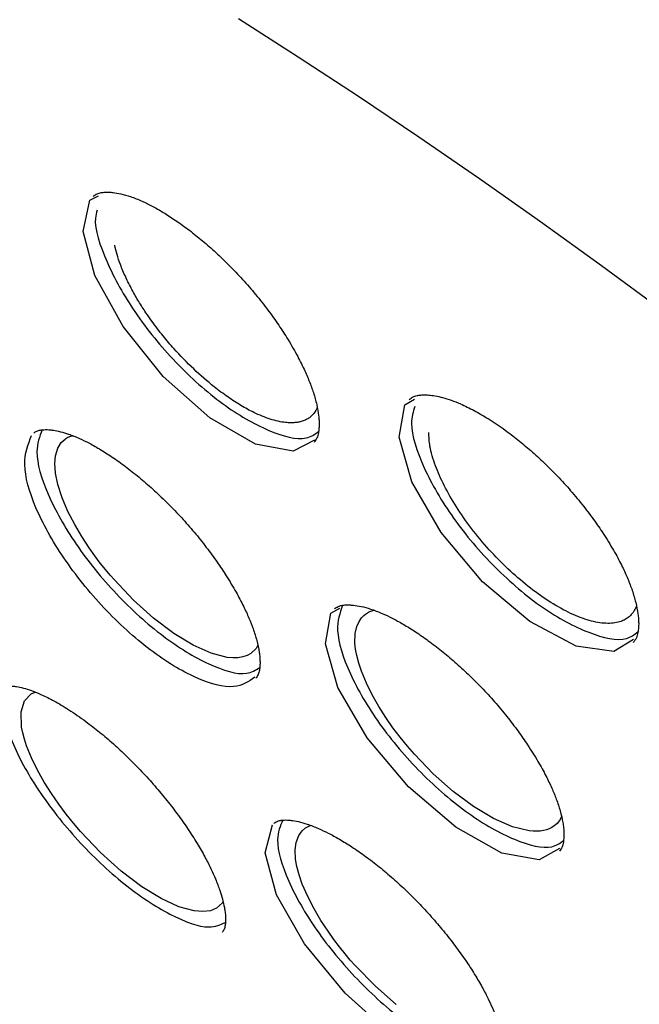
# Model space of a CAD drawing. Header units: millimetres. Extents: x 8 to 1577, y 12 to 2536.
# Tile 18 of 52: x 1322.14 to 1328.64, y 889.61 to 899.94. Entities that reach past the tile are written whole.
import ezdxf

# ---------------------------------------------------------------- set-up
doc = ezdxf.new("R2010")
doc.units = ezdxf.units.MM

msp = doc.modelspace()

# ---------------------------------------------------------------- linework, layer by layer
at = {"color": 7, "linetype": 'Continuous', "lineweight": 30}
for p, q in [((1322.874, 898.047), (1322.966, 898.095)), ((1326.18, 895.899), (1326.28, 895.96)), ((1325.404, 893.714), (1325.496, 893.764)), ((1322.257, 892.867), (1322.299, 892.885))]:
    msp.add_line(p, q, dxfattribs=at)
at = {"color": 7, "linetype": 'Continuous', "lineweight": 30, "flags": 128}
for points in [[(1324.433, 899.954), (1325.06, 899.553), (1325.691, 899.14), (1326.325, 898.714), (1326.963, 898.275), (1327.602, 897.825), (1328.244, 897.362), (1328.888, 896.888)], [(1325.23, 895.53), (1325.007, 895.412), (1324.612, 895.487), (1324.132, 895.765), (1323.644, 896.196), (1323.222, 896.721), (1322.926, 897.256), (1322.805, 897.72), (1322.874, 898.047), (1322.874, 898.047)], [(1328.579, 893.435), (1328.371, 893.309), (1327.976, 893.365), (1327.491, 893.625), (1326.995, 894.043), (1326.56, 894.558), (1326.252, 895.092), (1326.12, 895.561), (1326.18, 895.899), (1326.18, 895.899)], [(1324.636, 893.376), (1324.618, 893.341), (1324.562, 893.289), (1324.523, 893.267), (1324.478, 893.253), (1324.428, 893.245), (1324.373, 893.243), (1324.314, 893.249), (1324.146, 893.292), (1323.958, 893.376), (1323.754, 893.5), (1323.543, 893.66), (1323.333, 893.849), (1323.131, 894.062), (1323.087, 894.113), (1323.038, 894.172), (1322.984, 894.239), (1322.927, 894.315), (1322.867, 894.399), (1322.79, 894.516), (1322.715, 894.643), (1322.644, 894.779), (1322.583, 894.922), (1322.537, 895.063), (1322.512, 895.184), (1322.505, 895.283), (1322.512, 895.364), (1322.537, 895.446), (1322.573, 895.503), (1322.614, 895.54), (1322.614, 895.54)], [(1327.803, 891.241), (1327.589, 891.124), (1327.196, 891.195), (1326.713, 891.467), (1326.218, 891.89), (1325.785, 892.405), (1325.477, 892.933), (1325.345, 893.39), (1325.404, 893.714), (1325.404, 893.714)], [(1327.823, 891.575), (1327.801, 891.535), (1327.776, 891.505), (1327.757, 891.488), (1327.747, 891.48), (1327.722, 891.463), (1327.694, 891.45), (1327.664, 891.439), (1327.632, 891.431), (1327.598, 891.426), (1327.562, 891.424), (1327.524, 891.425), (1327.484, 891.429), (1327.307, 891.471), (1327.11, 891.557), (1326.901, 891.682), (1326.687, 891.841), (1326.477, 892.027), (1326.279, 892.233), (1326.206, 892.317), (1326.131, 892.41), (1326.054, 892.51), (1325.979, 892.618), (1325.905, 892.733), (1325.837, 892.854), (1325.775, 892.978), (1325.724, 893.103), (1325.695, 893.189), (1325.675, 893.267), (1325.662, 893.336), (1325.656, 893.397), (1325.658, 893.498), (1325.674, 893.573), (1325.698, 893.627), (1325.724, 893.664), (1325.748, 893.689), (1325.767, 893.704), (1325.767, 893.704)], [(1324.271, 890.684), (1324.267, 890.674), (1324.204, 890.616), (1324.139, 890.59), (1324.06, 890.58), (1323.968, 890.588), (1323.806, 890.632), (1323.621, 890.717), (1323.418, 890.842), (1323.204, 891.005), (1322.987, 891.2), (1322.777, 891.422), (1322.703, 891.509), (1322.626, 891.604), (1322.548, 891.708), (1322.47, 891.821), (1322.395, 891.94), (1322.324, 892.065), (1322.262, 892.193), (1322.21, 892.321), (1322.187, 892.391), (1322.17, 892.457), (1322.158, 892.518), (1322.152, 892.676), (1322.187, 892.792), (1322.257, 892.867), (1322.257, 892.867)], [(1327.167, 888.98), (1326.93, 888.886), (1326.743, 888.912), (1326.526, 888.99), (1326.042, 889.285), (1325.552, 889.724), (1325.126, 890.242), (1324.833, 890.758), (1324.714, 891.196), (1324.79, 891.49), (1324.79, 891.49)], [(1326.087, 889.605), (1325.87, 889.796), (1325.659, 890.013), (1325.607, 890.072), (1325.552, 890.138), (1325.494, 890.21), (1325.434, 890.289), (1325.373, 890.374), (1325.298, 890.488), (1325.226, 890.61), (1325.16, 890.738), (1325.103, 890.869), (1325.069, 890.968), (1325.046, 891.055), (1325.033, 891.132), (1325.029, 891.229), (1325.038, 891.306), (1325.066, 891.38), (1325.101, 891.429), (1325.138, 891.46), (1325.138, 891.46)]]:
    msp.add_lwpolyline(points, dxfattribs=at)
at = {"color": 7, "linetype": 'Continuous', "lineweight": 30}
for points, knots in [([(1306.867, 906.096), (1306.817, 906.047), (1306.72, 905.953), (1306.598, 905.825), (1306.502, 905.718), (1306.422, 905.624), (1306.353, 905.541), (1306.294, 905.466), (1306.237, 905.392), (1306.183, 905.319), (1306.128, 905.243), (1306.071, 905.159), (1306.011, 905.07), (1305.955, 904.982), (1305.907, 904.903), (1305.866, 904.833), (1305.829, 904.768), (1305.787, 904.693), (1305.738, 904.599), (1305.68, 904.485), (1305.621, 904.362), (1305.564, 904.234), (1305.512, 904.109), (1305.455, 903.965), (1305.397, 903.804), (1305.34, 903.629), (1305.292, 903.467), (1305.25, 903.314), (1305.214, 903.166), (1305.181, 903.018), (1305.15, 902.865), (1305.123, 902.714), (1305.098, 902.56), (1305.076, 902.398), (1305.055, 902.218), (1305.037, 902.019), (1305.023, 901.82), (1305.014, 901.632), (1305.009, 901.47), (1305.007, 901.325), (1305.007, 901.199), (1305.008, 901.088), (1305.011, 900.964), (1305.016, 900.814), (1305.024, 900.63), (1305.039, 900.398), (1305.063, 900.114), (1305.102, 899.769), (1305.154, 899.386), (1305.21, 899.046), (1305.262, 898.764), (1305.303, 898.557), (1305.345, 898.357), (1305.386, 898.175), (1305.423, 898.015), (1305.456, 897.878), (1305.484, 897.764), (1305.507, 897.673), (1305.525, 897.603), (1305.541, 897.541), (1305.56, 897.47), (1305.584, 897.379), (1305.615, 897.265), (1305.655, 897.122), (1305.705, 896.949), (1305.762, 896.756), (1305.824, 896.556), (1305.886, 896.358), (1305.974, 896.087), (1306.09, 895.747), (1306.235, 895.342), (1306.381, 894.95), (1306.537, 894.552), (1306.708, 894.131), (1306.9, 893.676), (1307.116, 893.188), (1307.357, 892.662), (1307.608, 892.136), (1307.863, 891.62), (1308.11, 891.135), (1308.357, 890.665), (1308.597, 890.22), (1308.828, 889.801), (1309.048, 889.411), (1309.236, 889.083), (1309.394, 888.812), (1309.519, 888.599), (1309.624, 888.423), (1309.699, 888.297), (1309.755, 888.204), (1309.807, 888.119), (1309.871, 888.013), (1309.953, 887.878), (1310.054, 887.713), (1310.177, 887.515), (1310.318, 887.287), (1310.48, 887.03), (1310.661, 886.748), (1310.941, 886.313), (1311.319, 885.738), (1311.828, 884.987), (1312.375, 884.2), (1312.963, 883.379), (1313.61, 882.501), (1314.319, 881.564), (1315.097, 880.569), (1315.889, 879.586), (1316.693, 878.616), (1317.509, 877.658), (1318.383, 876.659), (1319.323, 875.616), (1320.332, 874.529), (1321.36, 873.455), (1322.413, 872.387), (1323.488, 871.329), (1324.584, 870.283), (1325.692, 869.256), (1326.811, 868.251), (1327.859, 867.338), (1328.841, 866.507), (1329.761, 865.75), (1330.702, 864.995), (1331.663, 864.247), (1332.606, 863.534), (1333.52, 862.864), (1334.392, 862.242), (1335.246, 861.652), (1335.929, 861.194), (1336.447, 860.855), (1336.807, 860.622), (1337.163, 860.395), (1337.506, 860.18), (1337.821, 859.984), (1338.097, 859.816), (1338.315, 859.684), (1338.482, 859.584), (1338.612, 859.507), (1338.743, 859.429), (1338.894, 859.34), (1339.075, 859.235), (1339.283, 859.114), (1339.515, 858.982), (1339.765, 858.84), (1340.075, 858.667), (1340.45, 858.462), (1340.893, 858.225), (1341.368, 857.977), (1341.875, 857.721), (1342.423, 857.453), (1342.987, 857.187), (1343.541, 856.938), (1344.047, 856.719), (1344.507, 856.528), (1344.923, 856.363), (1345.295, 856.22), (1345.663, 856.085), (1346.044, 855.95), (1346.456, 855.812), (1346.878, 855.679), (1347.202, 855.584), (1347.419, 855.522), (1347.523, 855.494), (1347.611, 855.47), (1347.685, 855.45), (1347.746, 855.434), (1347.803, 855.419), (1347.87, 855.402), (1347.966, 855.378), (1348.095, 855.346), (1348.26, 855.306), (1348.455, 855.262), (1348.679, 855.213), (1348.961, 855.157), (1349.278, 855.099), (1349.61, 855.046), (1349.908, 855.004), (1350.174, 854.973), (1350.409, 854.95), (1350.614, 854.933), (1350.792, 854.921), (1350.948, 854.913), (1351.088, 854.907), (1351.216, 854.903), (1351.345, 854.901), (1351.485, 854.9), (1351.644, 854.902), (1351.82, 854.906), (1352.045, 854.916), (1352.317, 854.935), (1352.632, 854.969), (1352.96, 855.017), (1353.296, 855.081), (1353.587, 855.152), (1353.834, 855.223), (1354.027, 855.285), (1354.203, 855.348), (1354.357, 855.408), (1354.493, 855.465), (1354.673, 855.546), (1354.907, 855.663), (1355.133, 855.792), (1355.293, 855.893), (1355.384, 855.953), (1355.457, 856.003), (1355.52, 856.047), (1355.583, 856.093), (1355.657, 856.149), (1355.727, 856.203), (1355.786, 856.251), (1355.83, 856.287), (1355.868, 856.319), (1355.901, 856.347), (1355.936, 856.377), (1355.982, 856.417), (1356.046, 856.475), (1356.13, 856.554), (1356.232, 856.653), (1356.304, 856.728), (1356.343, 856.769)], [0, 0, 0, 0, 0.003761, 0.007132, 0.010107, 0.012622, 0.01467, 0.016524, 0.018359, 0.020292, 0.022127, 0.024258, 0.026663, 0.02892, 0.030859, 0.032482, 0.033892, 0.035456, 0.037836, 0.040552, 0.043574, 0.046575, 0.049465, 0.052243, 0.056386, 0.060246, 0.063816, 0.067012, 0.070134, 0.073272, 0.076426, 0.079721, 0.082667, 0.085945, 0.089555, 0.093496, 0.097761, 0.101193, 0.10427, 0.10699, 0.109356, 0.111366, 0.113168, 0.116229, 0.119592, 0.123255, 0.128726, 0.134759, 0.141354, 0.148511, 0.151907, 0.155413, 0.158735, 0.16168, 0.164247, 0.166436, 0.168249, 0.169684, 0.170742, 0.171545, 0.172633, 0.174071, 0.17586, 0.177999, 0.180756, 0.183855, 0.186924, 0.189918, 0.192836, 0.19919, 0.205156, 0.210735, 0.21633, 0.22238, 0.228764, 0.235588, 0.242849, 0.250549, 0.257107, 0.263773, 0.270016, 0.275803, 0.281376, 0.286449, 0.291021, 0.294122, 0.296934, 0.299221, 0.300879, 0.301771, 0.302802, 0.30415, 0.305812, 0.307961, 0.310477, 0.313361, 0.316612, 0.32023, 0.324065, 0.333015, 0.341831, 0.352149, 0.362277, 0.372213, 0.384588, 0.396774, 0.408832, 0.420764, 0.432568, 0.444245, 0.457913, 0.471578, 0.485243, 0.498908, 0.512821, 0.526734, 0.540649, 0.554564, 0.56848, 0.579519, 0.590797, 0.602314, 0.61407, 0.626066, 0.636947, 0.647732, 0.65829, 0.668621, 0.673185, 0.677703, 0.682176, 0.686599, 0.690661, 0.694157, 0.697089, 0.698991, 0.700547, 0.702073, 0.704007, 0.706351, 0.709052, 0.712072, 0.71532, 0.718797, 0.724159, 0.729987, 0.736282, 0.743044, 0.750264, 0.758475, 0.76612, 0.773199, 0.779711, 0.785657, 0.791034, 0.795844, 0.801781, 0.807887, 0.814266, 0.820918, 0.822756, 0.82437, 0.825754, 0.826907, 0.827829, 0.828602, 0.829633, 0.830978, 0.833114, 0.835746, 0.838875, 0.842501, 0.846613, 0.852696, 0.858292, 0.863401, 0.868022, 0.872154, 0.875798, 0.878912, 0.881737, 0.884285, 0.886555, 0.888819, 0.891412, 0.894373, 0.897705, 0.901406, 0.907282, 0.913569, 0.920222, 0.927241, 0.934574, 0.938971, 0.943317, 0.947267, 0.950773, 0.953834, 0.956649, 0.963425, 0.970404, 0.973008, 0.975289, 0.977201, 0.978438, 0.980014, 0.981929, 0.984073, 0.985358, 0.986492, 0.987475, 0.988309, 0.989063, 0.990121, 0.991834, 0.994051, 0.996773, 1, 1, 1, 1]), ([(1322.908, 898.088), (1322.922, 898.098), (1322.945, 898.117), (1322.989, 898.128), (1323.03, 898.132), (1323.073, 898.133), (1323.126, 898.129), (1323.2, 898.116), (1323.303, 898.087), (1323.413, 898.043), (1323.529, 897.987), (1323.645, 897.921), (1323.77, 897.84), (1323.902, 897.746), (1324.04, 897.637), (1324.18, 897.516), (1324.321, 897.382), (1324.461, 897.235), (1324.598, 897.079), (1324.727, 896.917), (1324.842, 896.758), (1324.949, 896.594), (1325.043, 896.432), (1325.12, 896.28), (1325.178, 896.146), (1325.223, 896.022), (1325.257, 895.9), (1325.273, 895.805), (1325.279, 895.739), (1325.28, 895.693), (1325.278, 895.646), (1325.272, 895.598), (1325.257, 895.546), (1325.237, 895.52), (1325.226, 895.506)], [0, 0, 0, 0, 0.042828, 0.077092, 0.102767, 0.121534, 0.139807, 0.170423, 0.202411, 0.237253, 0.265308, 0.29503, 0.326248, 0.358412, 0.391451, 0.425321, 0.459991, 0.495453, 0.531732, 0.568824, 0.604585, 0.637629, 0.677438, 0.712414, 0.742647, 0.773294, 0.807539, 0.843022, 0.859868, 0.876107, 0.89406, 0.920571, 0.955911, 1, 1, 1, 1]), ([(1322.951, 897.943), (1322.943, 897.916), (1322.906, 897.788), (1323.035, 897.404), (1323.327, 896.87), (1323.766, 896.332), (1324.269, 895.886), (1324.755, 895.607), (1325.118, 895.51), (1325.234, 895.591), (1325.274, 895.619)], [0, 0, 0, 0, 0.038836, 0.186108, 0.333371, 0.480704, 0.628083, 0.775475, 0.922868, 1, 1, 1, 1]), ([(1325.26, 895.87), (1325.256, 895.86), (1325.244, 895.832), (1325.218, 895.8), (1325.186, 895.77), (1325.151, 895.747), (1325.113, 895.73), (1325.071, 895.718), (1325.026, 895.712), (1324.979, 895.71), (1324.896, 895.715), (1324.771, 895.743), (1324.611, 895.808), (1324.46, 895.89), (1324.321, 895.98), (1324.154, 896.105), (1323.961, 896.273), (1323.803, 896.436), (1323.699, 896.555), (1323.642, 896.625), (1323.582, 896.7), (1323.522, 896.781), (1323.455, 896.877), (1323.384, 896.987), (1323.313, 897.112), (1323.248, 897.242), (1323.195, 897.366), (1323.159, 897.477), (1323.14, 897.545), (1323.135, 897.576), (1323.135, 897.577)], [0, 0, 0, 0, 0.018289, 0.05034, 0.07499, 0.099965, 0.124618, 0.148947, 0.172952, 0.196633, 0.21999, 0.288021, 0.353125, 0.400376, 0.448164, 0.496484, 0.569892, 0.644478, 0.665087, 0.687389, 0.711381, 0.737063, 0.764432, 0.801008, 0.840213, 0.882041, 0.926487, 0.963759, 0.998819, 1, 1, 1, 1]), ([(1326.224, 895.954), (1326.237, 895.964), (1326.26, 895.983), (1326.302, 895.996), (1326.342, 896.003), (1326.384, 896.005), (1326.453, 896.002), (1326.574, 895.982), (1326.74, 895.923), (1326.906, 895.842), (1327.064, 895.75), (1327.218, 895.646), (1327.365, 895.534), (1327.503, 895.419), (1327.643, 895.291), (1327.783, 895.151), (1327.921, 894.998), (1328.052, 894.839), (1328.171, 894.682), (1328.281, 894.519), (1328.379, 894.358), (1328.459, 894.206), (1328.52, 894.072), (1328.568, 893.946), (1328.604, 893.822), (1328.623, 893.724), (1328.631, 893.655), (1328.633, 893.606), (1328.631, 893.554), (1328.624, 893.503), (1328.609, 893.448), (1328.587, 893.42), (1328.575, 893.404)], [0, 0, 0, 0, 0.039848, 0.072157, 0.096911, 0.115744, 0.13481, 0.185784, 0.23987, 0.277383, 0.316078, 0.356572, 0.38826, 0.421031, 0.454853, 0.48972, 0.525654, 0.562654, 0.598431, 0.631492, 0.671325, 0.706327, 0.736581, 0.767247, 0.801519, 0.837438, 0.854889, 0.871986, 0.890987, 0.918537, 0.954901, 1, 1, 1, 1]), ([(1326.283, 895.883), (1326.266, 895.827), (1326.219, 895.67), (1326.358, 895.246), (1326.667, 894.709), (1327.116, 894.18), (1327.628, 893.746), (1328.117, 893.485), (1328.477, 893.403), (1328.588, 893.489), (1328.625, 893.517)], [0, 0, 0, 0, 0.0776912, 0.2196785, 0.361656, 0.5037004, 0.6457883, 0.7878895, 0.9299922, 1, 1, 1, 1]), ([(1324.606, 893.041), (1324.54, 892.996), (1324.4, 892.899), (1323.998, 893.006), (1323.51, 893.303), (1323.01, 893.755), (1322.58, 894.293), (1322.281, 894.831), (1322.151, 895.303), (1322.226, 895.486), (1322.263, 895.577)], [0, 0, 0, 0, 0.111598, 0.238647, 0.365934, 0.49256, 0.619351, 0.746165, 0.872692, 1, 1, 1, 1]), ([(1322.286, 895.602), (1322.296, 895.611), (1322.316, 895.626), (1322.351, 895.635), (1322.387, 895.639), (1322.423, 895.64), (1322.458, 895.638), (1322.503, 895.632), (1322.565, 895.619), (1322.656, 895.592), (1322.758, 895.552), (1322.872, 895.497), (1322.992, 895.428), (1323.125, 895.342), (1323.266, 895.241), (1323.409, 895.126), (1323.553, 895), (1323.696, 894.863), (1323.836, 894.716), (1323.971, 894.563), (1324.096, 894.406), (1324.208, 894.253), (1324.313, 894.095), (1324.407, 893.939), (1324.485, 893.791), (1324.544, 893.662), (1324.591, 893.541), (1324.629, 893.419), (1324.65, 893.32), (1324.658, 893.249), (1324.66, 893.201), (1324.659, 893.154), (1324.653, 893.11), (1324.641, 893.064), (1324.624, 893.042), (1324.614, 893.03)], [0, 0, 0, 0, 0.039052, 0.071382, 0.096994, 0.115783, 0.130678, 0.144942, 0.171544, 0.199103, 0.231971, 0.260171, 0.291456, 0.325171, 0.35939, 0.393952, 0.428809, 0.463922, 0.499282, 0.534912, 0.570797, 0.605199, 0.637136, 0.675861, 0.710198, 0.740163, 0.76862, 0.802569, 0.841146, 0.859681, 0.877284, 0.896119, 0.922722, 0.957373, 1, 1, 1, 1]), ([(1322.374, 895.637), (1322.347, 895.567), (1322.282, 895.408), (1322.412, 894.97), (1322.708, 894.438), (1323.142, 893.902), (1323.645, 893.447), (1324.13, 893.155), (1324.495, 893.043), (1324.614, 893.115), (1324.656, 893.141)], [0, 0, 0, 0, 0.105416, 0.242037, 0.378652, 0.515332, 0.652054, 0.78879, 0.925525, 1, 1, 1, 1]), ([(1322.614, 895.54), (1322.627, 895.549), (1322.65, 895.564), (1322.679, 895.573), (1322.691, 895.576)], [0, 0, 0, 0, 0.577593, 1, 1, 1, 1]), ([(1328.609, 893.786), (1328.608, 893.784), (1328.604, 893.771), (1328.594, 893.752), (1328.577, 893.724), (1328.559, 893.701), (1328.542, 893.684), (1328.528, 893.672), (1328.513, 893.66), (1328.491, 893.647), (1328.468, 893.635), (1328.444, 893.625), (1328.383, 893.607), (1328.273, 893.6), (1328.095, 893.636), (1327.896, 893.716), (1327.685, 893.837), (1327.47, 893.992), (1327.26, 894.174), (1327.059, 894.379), (1326.875, 894.6), (1326.716, 894.829), (1326.588, 895.052), (1326.509, 895.231), (1326.465, 895.366), (1326.434, 895.487), (1326.433, 895.562), (1326.431, 895.609)], [0, 0, 0, 0, 0.003514, 0.020224, 0.034714, 0.055889, 0.069246, 0.073805, 0.087728, 0.101628, 0.115506, 0.12936, 0.143191, 0.211888, 0.279998, 0.347512, 0.414421, 0.480717, 0.54639, 0.611434, 0.678554, 0.744819, 0.810222, 0.874759, 0.909415, 0.944053, 1, 1, 1, 1]), ([(1325.44, 893.757), (1325.452, 893.767), (1325.474, 893.784), (1325.515, 893.795), (1325.554, 893.8), (1325.596, 893.8), (1325.647, 893.797), (1325.72, 893.785), (1325.821, 893.758), (1325.931, 893.716), (1326.047, 893.661), (1326.164, 893.597), (1326.292, 893.518), (1326.426, 893.425), (1326.564, 893.319), (1326.705, 893.201), (1326.846, 893.072), (1326.986, 892.932), (1327.122, 892.783), (1327.25, 892.629), (1327.366, 892.477), (1327.476, 892.32), (1327.574, 892.162), (1327.658, 892.01), (1327.721, 891.878), (1327.772, 891.755), (1327.812, 891.632), (1327.835, 891.532), (1327.845, 891.458), (1327.848, 891.405), (1327.848, 891.353), (1327.842, 891.302), (1327.829, 891.253), (1327.81, 891.228), (1327.8, 891.215)], [0, 0, 0, 0, 0.0416154, 0.0750857, 0.1003779, 0.1191094, 0.1372825, 0.1674586, 0.198978, 0.2336646, 0.2618087, 0.2918006, 0.3233555, 0.3556385, 0.3885626, 0.4220857, 0.4561738, 0.4908178, 0.5260399, 0.5618257, 0.5963205, 0.6284706, 0.6676663, 0.7026851, 0.7335458, 0.7626727, 0.7960735, 0.833416, 0.852336, 0.8711991, 0.891895, 0.9201509, 0.9562062, 1, 1, 1, 1]), ([(1325.525, 893.795), (1325.497, 893.715), (1325.436, 893.54), (1325.581, 893.085), (1325.892, 892.552), (1326.339, 892.024), (1326.85, 891.585), (1327.337, 891.313), (1327.696, 891.22), (1327.807, 891.299), (1327.844, 891.325)], [0, 0, 0, 0, 0.114637, 0.250897, 0.387151, 0.523469, 0.659828, 0.796201, 0.932574, 1, 1, 1, 1]), ([(1325.767, 893.704), (1325.774, 893.709), (1325.787, 893.718), (1325.811, 893.729), (1325.832, 893.738), (1325.846, 893.742), (1325.852, 893.744)], [0, 0, 0, 0, 0.276237, 0.55076, 0.823571, 1, 1, 1, 1]), ([(1321.918, 892.917), (1321.929, 892.925), (1321.947, 892.94), (1321.985, 892.947), (1322.022, 892.949), (1322.064, 892.948), (1322.112, 892.942), (1322.175, 892.929), (1322.264, 892.901), (1322.371, 892.857), (1322.502, 892.792), (1322.658, 892.699), (1322.819, 892.588), (1322.976, 892.466), (1323.121, 892.343), (1323.264, 892.21), (1323.404, 892.068), (1323.54, 891.919), (1323.669, 891.766), (1323.79, 891.609), (1323.902, 891.451), (1323.999, 891.299), (1324.08, 891.158), (1324.144, 891.033), (1324.196, 890.916), (1324.236, 890.81), (1324.267, 890.708), (1324.284, 890.633), (1324.294, 890.573), (1324.298, 890.523), (1324.299, 890.476), (1324.294, 890.43), (1324.284, 890.389), (1324.269, 890.37), (1324.261, 890.36)], [0, 0, 0, 0, 0.045162, 0.080892, 0.107038, 0.125071, 0.142046, 0.169742, 0.197361, 0.228661, 0.264275, 0.304224, 0.348466, 0.383129, 0.417859, 0.452663, 0.487557, 0.522558, 0.557663, 0.592866, 0.628166, 0.663285, 0.696016, 0.725708, 0.752361, 0.783252, 0.809429, 0.838574, 0.855198, 0.873727, 0.897282, 0.926283, 0.960608, 1, 1, 1, 1]), ([(1322.015, 892.948), (1321.99, 892.899), (1321.924, 892.771), (1322.034, 892.375), (1322.312, 891.858), (1322.735, 891.32), (1323.233, 890.85), (1323.723, 890.528), (1324.109, 890.384), (1324.244, 890.443), (1324.297, 890.466)], [0, 0, 0, 0, 0.084358, 0.22208, 0.359804, 0.497504, 0.635209, 0.772978, 0.910771, 1, 1, 1, 1]), ([(1324.803, 891.505), (1324.814, 891.513), (1324.833, 891.528), (1324.87, 891.537), (1324.906, 891.542), (1324.945, 891.542), (1324.993, 891.538), (1325.061, 891.527), (1325.158, 891.499), (1325.264, 891.458), (1325.378, 891.404), (1325.495, 891.34), (1325.626, 891.259), (1325.767, 891.162), (1325.911, 891.051), (1326.056, 890.929), (1326.2, 890.796), (1326.339, 890.656), (1326.474, 890.509), (1326.601, 890.358), (1326.72, 890.205), (1326.829, 890.052), (1326.922, 889.906), (1327, 889.771), (1327.061, 889.651), (1327.113, 889.536), (1327.154, 889.428), (1327.186, 889.322), (1327.202, 889.243), (1327.211, 889.182), (1327.214, 889.133), (1327.214, 889.086), (1327.208, 889.041), (1327.196, 889.002), (1327.181, 888.983), (1327.173, 888.973)], [0, 0, 0, 0, 0.041277, 0.074563, 0.099755, 0.11835, 0.136131, 0.165062, 0.195191, 0.229228, 0.25737, 0.287751, 0.320357, 0.354745, 0.389299, 0.423855, 0.458427, 0.493033, 0.527681, 0.562363, 0.597073, 0.631815, 0.665479, 0.696781, 0.725552, 0.751844, 0.783103, 0.811182, 0.842543, 0.859832, 0.878205, 0.9004, 0.928241, 0.961496, 1, 1, 1, 1]), ([(1324.898, 891.54), (1324.871, 891.478), (1324.808, 891.33), (1324.935, 890.91), (1325.232, 890.387), (1325.67, 889.857), (1326.177, 889.403), (1326.668, 889.106), (1327.043, 888.987), (1327.166, 889.055), (1327.212, 889.08)], [0, 0, 0, 0, 0.098236, 0.235257, 0.37228, 0.509279, 0.646283, 0.783352, 0.920446, 1, 1, 1, 1]), ([(1325.138, 891.46), (1325.147, 891.465), (1325.162, 891.475), (1325.181, 891.482), (1325.189, 891.485)], [0, 0, 0, 0, 0.538848, 1, 1, 1, 1])]:
    msp.add_open_spline(points, degree=3, knots=knots, dxfattribs=at)

doc.saveas('drawing.dxf')
